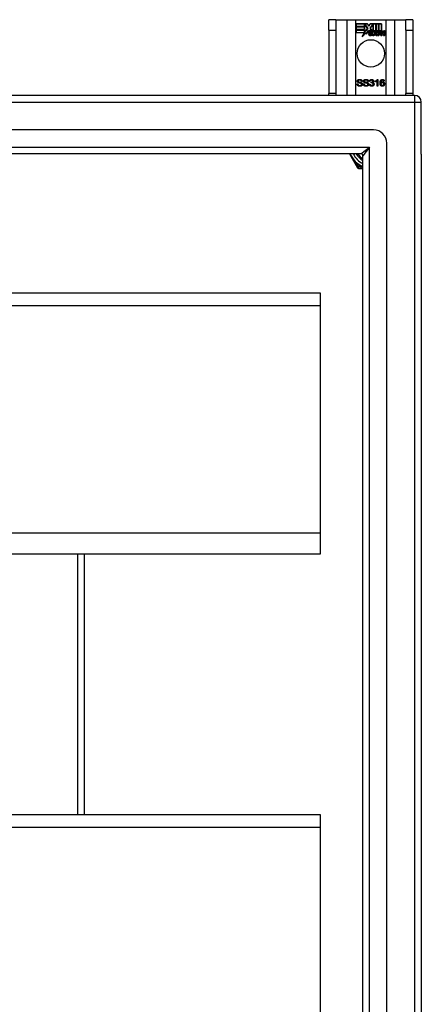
# Model space of a CAD drawing. Header units: inches. Extents: x 88 to 220, y 65 to 95.
# Tile 30 of 30: x 214 to 220, y 80 to 95. Entities that reach past the tile are written whole.
import ezdxf

# ---------------------------------------------------------------- set-up
doc = ezdxf.new("R2010")
doc.units = ezdxf.units.IN
doc.header["$MEASUREMENT"] = 0
doc.layers.add('Visible Edges(ANSI)', color=7, linetype='Continuous', lineweight=25)
doc.layers.add('Visible Tangent Edges(ANSI)', color=7, linetype='Continuous', lineweight=25)

msp = doc.modelspace()

# ---------------------------------------------------------------- linework, layer by layer
at = {"layer": 'Visible Edges(ANSI)'}
for p, q in [((218.829, 94.56), (218.724, 94.56)), ((218.724, 94.404), (218.724, 94.56)), ((218.829, 94.56), (218.829, 94.404)), ((218.829, 94.56), (218.993, 94.56)), ((218.993, 94.56), (219.127, 94.56)), ((219.127, 94.56), (219.57, 94.56)), ((219.132, 94.458), (219.132, 94.498)), ((219.132, 94.498), (219.3, 94.498)), ((219.133, 94.497), (219.133, 94.459)), ((219.299, 94.497), (219.133, 94.497)), ((219.255, 94.459), (219.255, 94.493)), ((219.255, 94.493), (219.26, 94.493)), ((219.259, 94.493), (219.256, 94.493)), ((219.256, 94.493), (219.256, 94.458)), ((219.302, 94.43), (219.259, 94.493)), ((219.26, 94.493), (219.303, 94.43)), ((219.322, 94.464), (219.299, 94.497)), ((219.3, 94.498), (219.322, 94.466)), ((219.322, 94.466), (219.339, 94.498)), ((219.34, 94.497), (219.322, 94.464)), ((219.339, 94.498), (219.423, 94.498)), ((219.382, 94.493), (219.339, 94.435)), ((219.339, 94.435), (219.382, 94.493)), ((219.422, 94.497), (219.34, 94.497)), ((219.385, 94.493), (219.382, 94.493)), ((219.382, 94.493), (219.386, 94.493)), ((219.385, 94.397), (219.385, 94.493)), ((219.386, 94.493), (219.386, 94.398)), ((219.422, 94.379), (219.422, 94.497)), ((219.423, 94.498), (219.423, 94.375)), ((219.428, 94.384), (219.428, 94.498)), ((219.428, 94.498), (219.465, 94.498)), ((219.429, 94.497), (219.429, 94.386)), ((219.464, 94.497), (219.429, 94.497)), ((219.464, 94.398), (219.464, 94.497)), ((219.465, 94.498), (219.465, 94.397)), ((219.47, 94.397), (219.47, 94.498)), ((219.47, 94.498), (219.507, 94.498)), ((219.471, 94.497), (219.471, 94.398)), ((219.507, 94.497), (219.471, 94.497)), ((219.507, 94.498), (219.507, 94.399)), ((219.507, 94.4), (219.507, 94.497)), ((219.57, 94.56), (219.705, 94.56)), ((219.705, 94.56), (219.869, 94.56)), ((219.869, 94.404), (219.869, 94.56)), ((219.974, 94.56), (219.869, 94.56)), ((219.974, 94.56), (219.974, 94.404)), ((218.724, 94.404), (218.724, 93.466)), ((218.829, 94.404), (218.829, 93.466)), ((219.256, 94.458), (219.132, 94.458)), ((219.132, 94.413), (219.132, 94.453)), ((219.132, 94.453), (219.256, 94.453)), ((219.256, 94.413), (219.132, 94.413)), ((219.132, 94.367), (219.132, 94.407)), ((219.132, 94.407), (219.256, 94.407)), ((219.254, 94.367), (219.132, 94.367)), ((219.133, 94.459), (219.255, 94.459)), ((219.133, 94.452), (219.133, 94.413)), ((219.255, 94.452), (219.133, 94.452)), ((219.133, 94.413), (219.255, 94.413)), ((219.255, 94.406), (219.133, 94.406)), ((219.133, 94.406), (219.133, 94.368)), ((219.133, 94.368), (219.255, 94.368)), ((219.223, 94.307), (219.254, 94.367)), ((219.277, 94.365), (219.223, 94.307)), ((219.255, 94.368), (219.226, 94.312)), ((219.226, 94.312), (219.278, 94.367)), ((219.255, 94.413), (219.255, 94.452)), ((219.255, 94.372), (219.255, 94.406)), ((219.257, 94.372), (219.255, 94.372)), ((219.256, 94.453), (219.256, 94.413)), ((219.256, 94.407), (219.256, 94.373)), ((219.256, 94.373), (219.257, 94.373)), ((219.257, 94.373), (219.275, 94.408)), ((219.275, 94.406), (219.257, 94.372)), ((219.275, 94.408), (219.277, 94.395)), ((219.277, 94.393), (219.275, 94.406)), ((219.277, 94.395), (219.302, 94.43)), ((219.303, 94.43), (219.277, 94.393)), ((219.28, 94.347), (219.277, 94.365)), ((219.278, 94.367), (219.28, 94.349)), ((219.28, 94.349), (219.319, 94.404)), ((219.319, 94.402), (219.28, 94.347)), ((219.319, 94.404), (219.328, 94.389)), ((219.328, 94.388), (219.319, 94.402)), ((219.332, 94.356), (219.378, 94.356)), ((219.378, 94.355), (219.332, 94.355)), ((219.365, 94.365), (219.333, 94.365)), ((219.334, 94.366), (219.364, 94.366)), ((219.339, 94.435), (219.365, 94.398)), ((219.364, 94.399), (219.339, 94.435)), ((219.369, 94.329), (219.369, 94.339)), ((219.37, 94.34), (219.37, 94.329)), ((219.377, 94.325), (219.407, 94.36)), ((219.408, 94.36), (219.378, 94.326)), ((219.413, 94.397), (219.385, 94.397)), ((219.386, 94.398), (219.414, 94.398)), ((219.407, 94.36), (219.39, 94.394)), ((219.39, 94.394), (219.41, 94.394)), ((219.391, 94.393), (219.408, 94.36)), ((219.41, 94.393), (219.391, 94.393)), ((219.396, 94.326), (219.413, 94.35)), ((219.414, 94.35), (219.397, 94.325)), ((219.41, 94.394), (219.42, 94.371)), ((219.42, 94.37), (219.41, 94.393)), ((219.423, 94.375), (219.413, 94.397)), ((219.413, 94.35), (219.417, 94.35)), ((219.414, 94.398), (219.422, 94.379)), ((219.417, 94.35), (219.414, 94.35)), ((219.426, 94.325), (219.417, 94.35)), ((219.417, 94.35), (219.427, 94.326)), ((219.42, 94.371), (219.423, 94.371)), ((219.423, 94.37), (219.42, 94.37)), ((219.423, 94.371), (219.439, 94.394)), ((219.44, 94.393), (219.423, 94.37)), ((219.437, 94.397), (219.428, 94.384)), ((219.429, 94.386), (219.437, 94.398)), ((219.46, 94.394), (219.429, 94.36)), ((219.429, 94.361), (219.458, 94.393)), ((219.445, 94.326), (219.429, 94.361)), ((219.429, 94.36), (219.446, 94.325)), ((219.437, 94.398), (219.464, 94.398)), ((219.465, 94.397), (219.437, 94.397)), ((219.439, 94.394), (219.46, 94.394)), ((219.458, 94.393), (219.44, 94.393)), ((219.455, 94.325), (219.467, 94.394)), ((219.468, 94.393), (219.456, 94.326)), ((219.467, 94.394), (219.481, 94.394)), ((219.48, 94.393), (219.468, 94.393)), ((219.486, 94.397), (219.47, 94.397)), ((219.471, 94.398), (219.487, 94.398)), ((219.471, 94.326), (219.476, 94.354)), ((219.476, 94.353), (219.471, 94.325)), ((219.479, 94.381), (219.48, 94.393)), ((219.484, 94.381), (219.479, 94.381)), ((219.481, 94.394), (219.48, 94.382)), ((219.48, 94.382), (219.484, 94.382)), ((219.485, 94.389), (219.486, 94.397)), ((219.487, 94.398), (219.486, 94.391)), ((219.497, 94.325), (219.505, 94.368)), ((219.506, 94.368), (219.498, 94.326)), ((219.513, 94.326), (219.518, 94.354)), ((219.519, 94.353), (219.514, 94.325)), ((219.539, 94.325), (219.547, 94.368)), ((219.548, 94.368), (219.54, 94.326)), ((219.555, 94.326), (219.563, 94.368)), ((219.564, 94.368), (219.556, 94.325)), ((219.869, 94.404), (219.869, 93.466)), ((219.974, 94.404), (219.974, 93.466)), ((219.397, 94.325), (219.377, 94.325)), ((219.378, 94.326), (219.396, 94.326)), ((219.446, 94.325), (219.426, 94.325)), ((219.427, 94.326), (219.445, 94.326)), ((219.471, 94.325), (219.455, 94.325)), ((219.456, 94.326), (219.471, 94.326)), ((219.514, 94.325), (219.497, 94.325)), ((219.498, 94.326), (219.513, 94.326)), ((219.556, 94.325), (219.539, 94.325)), ((219.54, 94.326), (219.555, 94.326)), ((219.145, 93.605), (219.158, 93.606)), ((219.222, 93.644), (219.209, 93.643)), ((219.238, 93.605), (219.251, 93.606)), ((219.315, 93.644), (219.302, 93.643)), ((219.331, 93.599), (219.344, 93.601)), ((219.345, 93.645), (219.332, 93.647)), ((219.356, 93.62), (219.357, 93.631)), ((219.418, 93.636), (219.418, 93.648)), ((219.443, 93.573), (219.443, 93.651)), ((219.447, 93.673), (219.455, 93.673)), ((219.455, 93.673), (219.455, 93.573)), ((219.55, 93.648), (219.538, 93.647)), ((218.724, 93.435), (218.724, 93.466)), ((218.829, 93.466), (218.829, 93.435)), ((219.455, 93.573), (219.443, 93.573)), ((219.869, 93.435), (219.869, 93.466)), ((219.974, 93.466), (219.974, 93.435)), ((220, 93.435), (154.198, 93.435)), ((220.099, 92.561), (220.099, 93.336)), ((219.39, 92.923), (154.807, 92.923)), ((219.587, 67.144), (219.587, 92.726)), ((219.202, 92.569), (154.996, 92.569)), ((219.032, 92.569), (219.133, 92.394)), ((219.233, 67.332), (219.233, 92.538)), ((220.099, 92.561), (220.099, 67.309)), ((219.133, 92.394), (219.151, 92.362)), ((219.168, 92.352), (219.205, 92.352)), ((219.205, 92.352), (219.233, 92.352)), ((154.965, 90.503), (218.599, 90.503)), ((218.599, 90.503), (218.599, 90.317)), ((218.599, 90.317), (218.599, 86.932)), ((218.599, 86.932), (218.599, 86.619)), ((218.599, 86.619), (154.965, 86.619)), ((215.099, 82.753), (215.099, 86.619)), ((154.965, 82.753), (218.599, 82.753)), ((218.599, 82.753), (218.599, 82.567)), ((218.599, 82.567), (218.599, 79.182))]:
    msp.add_line(p, q, dxfattribs=at)
at = {"layer": 'Visible Edges(ANSI)', "flags": 128}
for points in [[(219.188, 93.571), (219.185, 93.571), (219.181, 93.571), (219.178, 93.571), (219.175, 93.572), (219.173, 93.572), (219.17, 93.573), (219.167, 93.574), (219.165, 93.575), (219.163, 93.576), (219.161, 93.577), (219.159, 93.578), (219.157, 93.58), (219.155, 93.581), (219.154, 93.583), (219.152, 93.585), (219.151, 93.587), (219.15, 93.589), (219.148, 93.591), (219.148, 93.593), (219.147, 93.595), (219.146, 93.598), (219.146, 93.6), (219.145, 93.602), (219.145, 93.605)], [(219.149, 93.647), (219.149, 93.649), (219.149, 93.651), (219.15, 93.652), (219.15, 93.654), (219.151, 93.656), (219.151, 93.658), (219.152, 93.659), (219.153, 93.661), (219.154, 93.663), (219.156, 93.664), (219.157, 93.665), (219.159, 93.667), (219.16, 93.668), (219.162, 93.669), (219.164, 93.67), (219.166, 93.671), (219.168, 93.672), (219.17, 93.672), (219.172, 93.673), (219.175, 93.674), (219.177, 93.674), (219.179, 93.674), (219.182, 93.674), (219.184, 93.674)], [(219.163, 93.625), (219.162, 93.626), (219.161, 93.626), (219.16, 93.627), (219.159, 93.628), (219.158, 93.628), (219.157, 93.629), (219.156, 93.63), (219.155, 93.631), (219.154, 93.632), (219.154, 93.633), (219.153, 93.633), (219.152, 93.634), (219.152, 93.635), (219.151, 93.636), (219.151, 93.637), (219.151, 93.638), (219.15, 93.639), (219.15, 93.64), (219.15, 93.641), (219.149, 93.642), (219.149, 93.643), (219.149, 93.645), (219.149, 93.646), (219.149, 93.647)], [(219.158, 93.606), (219.158, 93.604), (219.158, 93.602), (219.159, 93.601), (219.159, 93.599), (219.16, 93.597), (219.16, 93.596), (219.161, 93.595), (219.162, 93.593), (219.163, 93.592), (219.164, 93.591), (219.165, 93.59), (219.166, 93.589), (219.167, 93.588), (219.169, 93.587), (219.17, 93.586), (219.172, 93.586), (219.174, 93.585), (219.175, 93.584), (219.177, 93.584), (219.179, 93.583), (219.181, 93.583), (219.183, 93.583), (219.185, 93.583), (219.187, 93.583)], [(219.185, 93.663), (219.183, 93.663), (219.181, 93.663), (219.179, 93.662), (219.177, 93.662), (219.176, 93.662), (219.174, 93.662), (219.173, 93.661), (219.172, 93.661), (219.17, 93.66), (219.169, 93.66), (219.168, 93.659), (219.167, 93.658), (219.166, 93.658), (219.166, 93.657), (219.165, 93.656), (219.164, 93.655), (219.164, 93.654), (219.163, 93.653), (219.163, 93.653), (219.162, 93.652), (219.162, 93.651), (219.162, 93.65), (219.162, 93.649), (219.162, 93.648)], [(219.162, 93.648), (219.162, 93.647), (219.162, 93.647), (219.162, 93.646), (219.162, 93.646), (219.162, 93.646), (219.162, 93.645), (219.162, 93.645), (219.162, 93.644), (219.162, 93.644), (219.162, 93.644), (219.162, 93.643), (219.163, 93.643), (219.163, 93.642), (219.163, 93.642), (219.163, 93.642), (219.163, 93.641), (219.164, 93.641), (219.164, 93.641), (219.164, 93.64), (219.164, 93.64), (219.165, 93.64), (219.165, 93.639), (219.165, 93.639), (219.166, 93.639)], [(219.2, 93.614), (219.2, 93.614), (219.199, 93.614), (219.198, 93.615), (219.197, 93.615), (219.195, 93.615), (219.194, 93.616), (219.192, 93.616), (219.191, 93.617), (219.189, 93.617), (219.187, 93.618), (219.185, 93.618), (219.183, 93.619), (219.18, 93.619), (219.178, 93.62), (219.176, 93.62), (219.174, 93.621), (219.172, 93.621), (219.171, 93.622), (219.169, 93.623), (219.168, 93.623), (219.166, 93.624), (219.165, 93.624), (219.164, 93.625), (219.163, 93.625)], [(219.166, 93.639), (219.166, 93.638), (219.167, 93.638), (219.168, 93.637), (219.17, 93.636), (219.171, 93.636), (219.173, 93.635), (219.174, 93.635), (219.176, 93.634), (219.178, 93.634), (219.181, 93.633), (219.183, 93.632), (219.186, 93.632), (219.188, 93.631), (219.191, 93.63), (219.193, 93.63), (219.195, 93.629), (219.197, 93.629), (219.199, 93.628), (219.201, 93.628), (219.203, 93.627), (219.204, 93.627), (219.206, 93.626), (219.207, 93.626), (219.208, 93.625)], [(219.184, 93.674), (219.187, 93.674), (219.19, 93.674), (219.192, 93.674), (219.195, 93.673), (219.197, 93.673), (219.199, 93.672), (219.202, 93.672), (219.204, 93.671), (219.206, 93.67), (219.208, 93.669), (219.21, 93.668), (219.211, 93.666), (219.213, 93.665), (219.214, 93.664), (219.216, 93.662), (219.217, 93.66), (219.218, 93.658), (219.219, 93.657), (219.22, 93.655), (219.221, 93.653), (219.221, 93.651), (219.221, 93.649), (219.222, 93.647), (219.222, 93.644)], [(219.209, 93.643), (219.209, 93.645), (219.209, 93.647), (219.208, 93.648), (219.208, 93.649), (219.208, 93.651), (219.207, 93.652), (219.206, 93.653), (219.206, 93.654), (219.205, 93.655), (219.204, 93.656), (219.203, 93.657), (219.202, 93.658), (219.201, 93.659), (219.2, 93.659), (219.199, 93.66), (219.198, 93.661), (219.196, 93.661), (219.195, 93.661), (219.193, 93.662), (219.192, 93.662), (219.19, 93.662), (219.188, 93.663), (219.187, 93.663), (219.185, 93.663)], [(219.225, 93.601), (219.225, 93.599), (219.225, 93.597), (219.224, 93.595), (219.224, 93.593), (219.223, 93.591), (219.222, 93.589), (219.221, 93.588), (219.22, 93.586), (219.219, 93.584), (219.218, 93.583), (219.216, 93.581), (219.215, 93.58), (219.213, 93.578), (219.211, 93.577), (219.209, 93.576), (219.207, 93.575), (219.205, 93.574), (219.203, 93.573), (219.2, 93.572), (219.198, 93.572), (219.196, 93.571), (219.193, 93.571), (219.191, 93.571), (219.188, 93.571)], [(219.212, 93.6), (219.212, 93.601), (219.212, 93.601), (219.212, 93.602), (219.212, 93.603), (219.212, 93.603), (219.211, 93.604), (219.211, 93.605), (219.211, 93.606), (219.211, 93.606), (219.21, 93.607), (219.21, 93.607), (219.209, 93.608), (219.209, 93.609), (219.208, 93.609), (219.208, 93.61), (219.207, 93.61), (219.207, 93.611), (219.206, 93.611), (219.205, 93.612), (219.204, 93.612), (219.203, 93.613), (219.202, 93.613), (219.201, 93.613), (219.2, 93.614)], [(219.208, 93.625), (219.209, 93.625), (219.211, 93.624), (219.212, 93.623), (219.213, 93.622), (219.214, 93.622), (219.215, 93.621), (219.216, 93.62), (219.217, 93.619), (219.218, 93.618), (219.219, 93.617), (219.22, 93.616), (219.221, 93.615), (219.221, 93.614), (219.222, 93.613), (219.223, 93.612), (219.223, 93.611), (219.223, 93.61), (219.224, 93.608), (219.224, 93.607), (219.224, 93.606), (219.225, 93.605), (219.225, 93.604), (219.225, 93.602), (219.225, 93.601)], [(219.281, 93.571), (219.278, 93.571), (219.275, 93.571), (219.272, 93.571), (219.269, 93.572), (219.266, 93.572), (219.263, 93.573), (219.261, 93.574), (219.258, 93.575), (219.256, 93.576), (219.254, 93.577), (219.252, 93.578), (219.25, 93.58), (219.248, 93.581), (219.247, 93.583), (219.245, 93.585), (219.244, 93.587), (219.243, 93.589), (219.242, 93.591), (219.241, 93.593), (219.24, 93.595), (219.239, 93.598), (219.239, 93.6), (219.239, 93.602), (219.238, 93.605)], [(219.242, 93.647), (219.242, 93.649), (219.242, 93.651), (219.243, 93.652), (219.243, 93.654), (219.244, 93.656), (219.245, 93.658), (219.245, 93.659), (219.246, 93.661), (219.248, 93.663), (219.249, 93.664), (219.25, 93.665), (219.252, 93.667), (219.253, 93.668), (219.255, 93.669), (219.257, 93.67), (219.259, 93.671), (219.261, 93.672), (219.263, 93.672), (219.266, 93.673), (219.268, 93.674), (219.27, 93.674), (219.273, 93.674), (219.275, 93.674), (219.277, 93.674)], [(219.256, 93.625), (219.255, 93.626), (219.254, 93.626), (219.253, 93.627), (219.252, 93.628), (219.251, 93.628), (219.25, 93.629), (219.249, 93.63), (219.248, 93.631), (219.248, 93.632), (219.247, 93.633), (219.246, 93.633), (219.246, 93.634), (219.245, 93.635), (219.245, 93.636), (219.244, 93.637), (219.244, 93.638), (219.243, 93.639), (219.243, 93.64), (219.243, 93.641), (219.243, 93.642), (219.242, 93.643), (219.242, 93.645), (219.242, 93.646), (219.242, 93.647)], [(219.251, 93.606), (219.251, 93.604), (219.252, 93.602), (219.252, 93.601), (219.252, 93.599), (219.253, 93.597), (219.254, 93.596), (219.254, 93.595), (219.255, 93.593), (219.256, 93.592), (219.257, 93.591), (219.258, 93.59), (219.259, 93.589), (219.261, 93.588), (219.262, 93.587), (219.263, 93.586), (219.265, 93.586), (219.267, 93.585), (219.269, 93.584), (219.271, 93.584), (219.272, 93.583), (219.274, 93.583), (219.276, 93.583), (219.278, 93.583), (219.281, 93.583)], [(219.278, 93.663), (219.276, 93.663), (219.274, 93.663), (219.272, 93.662), (219.271, 93.662), (219.269, 93.662), (219.268, 93.662), (219.266, 93.661), (219.265, 93.661), (219.264, 93.66), (219.262, 93.66), (219.261, 93.659), (219.26, 93.658), (219.26, 93.658), (219.259, 93.657), (219.258, 93.656), (219.257, 93.655), (219.257, 93.654), (219.256, 93.653), (219.256, 93.653), (219.256, 93.652), (219.255, 93.651), (219.255, 93.65), (219.255, 93.649), (219.255, 93.648)], [(219.255, 93.648), (219.255, 93.647), (219.255, 93.647), (219.255, 93.646), (219.255, 93.646), (219.255, 93.646), (219.255, 93.645), (219.255, 93.645), (219.255, 93.644), (219.255, 93.644), (219.256, 93.644), (219.256, 93.643), (219.256, 93.643), (219.256, 93.642), (219.256, 93.642), (219.256, 93.642), (219.257, 93.641), (219.257, 93.641), (219.257, 93.641), (219.257, 93.64), (219.258, 93.64), (219.258, 93.64), (219.258, 93.639), (219.258, 93.639), (219.259, 93.639)], [(219.294, 93.614), (219.293, 93.614), (219.292, 93.614), (219.291, 93.615), (219.29, 93.615), (219.289, 93.615), (219.287, 93.616), (219.286, 93.616), (219.284, 93.617), (219.282, 93.617), (219.28, 93.618), (219.278, 93.618), (219.276, 93.619), (219.273, 93.619), (219.271, 93.62), (219.269, 93.62), (219.267, 93.621), (219.266, 93.621), (219.264, 93.622), (219.262, 93.623), (219.261, 93.623), (219.26, 93.624), (219.258, 93.624), (219.257, 93.625), (219.256, 93.625)], [(219.259, 93.639), (219.26, 93.638), (219.26, 93.638), (219.261, 93.637), (219.263, 93.636), (219.264, 93.636), (219.266, 93.635), (219.268, 93.635), (219.269, 93.634), (219.272, 93.634), (219.274, 93.633), (219.276, 93.632), (219.279, 93.632), (219.281, 93.631), (219.284, 93.63), (219.286, 93.63), (219.289, 93.629), (219.291, 93.629), (219.293, 93.628), (219.294, 93.628), (219.296, 93.627), (219.297, 93.627), (219.299, 93.626), (219.3, 93.626), (219.301, 93.625)], [(219.277, 93.674), (219.28, 93.674), (219.283, 93.674), (219.285, 93.674), (219.288, 93.673), (219.29, 93.673), (219.293, 93.672), (219.295, 93.672), (219.297, 93.671), (219.299, 93.67), (219.301, 93.669), (219.303, 93.668), (219.305, 93.666), (219.306, 93.665), (219.308, 93.664), (219.309, 93.662), (219.31, 93.66), (219.311, 93.658), (219.312, 93.657), (219.313, 93.655), (219.314, 93.653), (219.314, 93.651), (219.315, 93.649), (219.315, 93.647), (219.315, 93.644)], [(219.302, 93.643), (219.302, 93.645), (219.302, 93.647), (219.302, 93.648), (219.301, 93.649), (219.301, 93.651), (219.3, 93.652), (219.3, 93.653), (219.299, 93.654), (219.298, 93.655), (219.297, 93.656), (219.296, 93.657), (219.296, 93.658), (219.294, 93.659), (219.293, 93.659), (219.292, 93.66), (219.291, 93.661), (219.29, 93.661), (219.288, 93.661), (219.287, 93.662), (219.285, 93.662), (219.283, 93.662), (219.282, 93.663), (219.28, 93.663), (219.278, 93.663)], [(219.318, 93.601), (219.318, 93.599), (219.318, 93.597), (219.317, 93.595), (219.317, 93.593), (219.316, 93.591), (219.316, 93.589), (219.315, 93.588), (219.314, 93.586), (219.312, 93.584), (219.311, 93.583), (219.31, 93.581), (219.308, 93.58), (219.306, 93.578), (219.304, 93.577), (219.302, 93.576), (219.3, 93.575), (219.298, 93.574), (219.296, 93.573), (219.294, 93.572), (219.291, 93.572), (219.289, 93.571), (219.286, 93.571), (219.284, 93.571), (219.281, 93.571)], [(219.305, 93.6), (219.305, 93.601), (219.305, 93.601), (219.305, 93.602), (219.305, 93.603), (219.305, 93.603), (219.305, 93.604), (219.304, 93.605), (219.304, 93.606), (219.304, 93.606), (219.303, 93.607), (219.303, 93.607), (219.303, 93.608), (219.302, 93.609), (219.302, 93.609), (219.301, 93.61), (219.3, 93.61), (219.3, 93.611), (219.299, 93.611), (219.298, 93.612), (219.297, 93.612), (219.297, 93.613), (219.296, 93.613), (219.295, 93.613), (219.294, 93.614)], [(219.301, 93.625), (219.303, 93.625), (219.304, 93.624), (219.305, 93.623), (219.306, 93.622), (219.308, 93.622), (219.309, 93.621), (219.31, 93.62), (219.311, 93.619), (219.312, 93.618), (219.312, 93.617), (219.313, 93.616), (219.314, 93.615), (219.315, 93.614), (219.315, 93.613), (219.316, 93.612), (219.316, 93.611), (219.317, 93.61), (219.317, 93.608), (219.317, 93.607), (219.318, 93.606), (219.318, 93.605), (219.318, 93.604), (219.318, 93.602), (219.318, 93.601)], [(219.332, 93.647), (219.333, 93.649), (219.333, 93.651), (219.334, 93.653), (219.335, 93.655), (219.335, 93.656), (219.336, 93.658), (219.337, 93.66), (219.338, 93.661), (219.339, 93.662), (219.34, 93.664), (219.341, 93.665), (219.343, 93.666), (219.344, 93.667), (219.346, 93.668), (219.347, 93.669), (219.348, 93.67), (219.35, 93.671), (219.352, 93.671), (219.353, 93.672), (219.355, 93.672), (219.357, 93.673), (219.359, 93.673), (219.361, 93.673), (219.363, 93.673)], [(219.344, 93.601), (219.344, 93.599), (219.344, 93.597), (219.345, 93.596), (219.345, 93.594), (219.346, 93.593), (219.346, 93.592), (219.347, 93.591), (219.348, 93.589), (219.348, 93.588), (219.349, 93.587), (219.35, 93.586), (219.351, 93.586), (219.352, 93.585), (219.352, 93.584), (219.353, 93.584), (219.354, 93.583), (219.355, 93.583), (219.356, 93.582), (219.357, 93.582), (219.358, 93.582), (219.36, 93.581), (219.361, 93.581), (219.362, 93.581), (219.363, 93.581)], [(219.363, 93.663), (219.362, 93.663), (219.361, 93.663), (219.359, 93.663), (219.358, 93.662), (219.357, 93.662), (219.356, 93.662), (219.355, 93.661), (219.354, 93.661), (219.353, 93.66), (219.353, 93.66), (219.352, 93.659), (219.351, 93.658), (219.35, 93.658), (219.349, 93.657), (219.349, 93.656), (219.348, 93.655), (219.348, 93.654), (219.347, 93.653), (219.346, 93.652), (219.346, 93.65), (219.346, 93.649), (219.345, 93.648), (219.345, 93.646), (219.345, 93.645)], [(219.364, 93.621), (219.364, 93.621), (219.364, 93.621), (219.363, 93.621), (219.363, 93.621), (219.363, 93.621), (219.362, 93.621), (219.362, 93.621), (219.362, 93.621), (219.361, 93.621), (219.361, 93.621), (219.361, 93.621), (219.36, 93.621), (219.36, 93.621), (219.36, 93.621), (219.359, 93.621), (219.359, 93.621), (219.358, 93.621), (219.358, 93.621), (219.358, 93.621), (219.357, 93.62), (219.357, 93.62), (219.356, 93.62), (219.356, 93.62), (219.356, 93.62)], [(219.357, 93.631), (219.357, 93.631), (219.357, 93.631), (219.357, 93.631), (219.357, 93.631), (219.357, 93.631), (219.357, 93.631), (219.358, 93.631), (219.358, 93.631), (219.358, 93.631), (219.358, 93.631), (219.358, 93.631), (219.358, 93.631), (219.358, 93.631), (219.358, 93.631), (219.358, 93.631), (219.358, 93.631), (219.358, 93.631), (219.358, 93.631), (219.358, 93.631), (219.359, 93.631), (219.359, 93.631), (219.359, 93.631), (219.359, 93.631), (219.359, 93.631)], [(219.359, 93.631), (219.36, 93.631), (219.361, 93.631), (219.363, 93.631), (219.364, 93.631), (219.365, 93.631), (219.366, 93.632), (219.367, 93.632), (219.369, 93.632), (219.37, 93.633), (219.371, 93.633), (219.372, 93.634), (219.373, 93.635), (219.374, 93.635), (219.375, 93.636), (219.376, 93.637), (219.376, 93.638), (219.377, 93.639), (219.378, 93.64), (219.378, 93.641), (219.379, 93.642), (219.379, 93.643), (219.379, 93.645), (219.379, 93.646), (219.379, 93.647)], [(219.363, 93.673), (219.365, 93.673), (219.367, 93.673), (219.369, 93.673), (219.37, 93.672), (219.372, 93.672), (219.374, 93.671), (219.376, 93.67), (219.378, 93.669), (219.379, 93.669), (219.381, 93.668), (219.382, 93.667), (219.384, 93.665), (219.385, 93.664), (219.386, 93.663), (219.387, 93.661), (219.388, 93.66), (219.389, 93.658), (219.39, 93.657), (219.39, 93.655), (219.391, 93.654), (219.391, 93.652), (219.392, 93.65), (219.392, 93.649), (219.392, 93.647)], [(219.379, 93.647), (219.379, 93.648), (219.379, 93.65), (219.379, 93.651), (219.379, 93.652), (219.378, 93.653), (219.378, 93.654), (219.378, 93.654), (219.377, 93.655), (219.377, 93.656), (219.376, 93.657), (219.375, 93.658), (219.375, 93.659), (219.374, 93.659), (219.373, 93.66), (219.372, 93.66), (219.371, 93.661), (219.37, 93.661), (219.369, 93.662), (219.368, 93.662), (219.367, 93.662), (219.366, 93.663), (219.365, 93.663), (219.364, 93.663), (219.363, 93.663)], [(219.397, 93.602), (219.397, 93.6), (219.396, 93.598), (219.396, 93.596), (219.396, 93.594), (219.395, 93.592), (219.394, 93.59), (219.393, 93.588), (219.392, 93.587), (219.391, 93.585), (219.39, 93.583), (219.389, 93.582), (219.387, 93.58), (219.386, 93.579), (219.384, 93.577), (219.382, 93.576), (219.38, 93.575), (219.378, 93.574), (219.376, 93.573), (219.374, 93.573), (219.372, 93.572), (219.37, 93.572), (219.368, 93.571), (219.365, 93.571), (219.363, 93.571)], [(219.363, 93.581), (219.365, 93.581), (219.366, 93.581), (219.367, 93.581), (219.369, 93.582), (219.37, 93.582), (219.371, 93.583), (219.372, 93.583), (219.373, 93.584), (219.375, 93.584), (219.376, 93.585), (219.377, 93.586), (219.378, 93.587), (219.379, 93.588), (219.38, 93.589), (219.38, 93.59), (219.381, 93.591), (219.382, 93.593), (219.382, 93.594), (219.383, 93.595), (219.383, 93.596), (219.383, 93.598), (219.384, 93.599), (219.384, 93.601), (219.384, 93.602)], [(219.384, 93.602), (219.384, 93.603), (219.384, 93.605), (219.383, 93.606), (219.383, 93.607), (219.383, 93.608), (219.382, 93.61), (219.382, 93.611), (219.381, 93.612), (219.381, 93.613), (219.38, 93.614), (219.379, 93.615), (219.378, 93.616), (219.377, 93.617), (219.376, 93.618), (219.375, 93.618), (219.374, 93.619), (219.373, 93.62), (219.372, 93.62), (219.371, 93.62), (219.369, 93.621), (219.368, 93.621), (219.367, 93.621), (219.366, 93.621), (219.364, 93.621)], [(219.392, 93.647), (219.392, 93.646), (219.392, 93.645), (219.392, 93.644), (219.391, 93.643), (219.391, 93.642), (219.391, 93.641), (219.391, 93.64), (219.39, 93.639), (219.39, 93.638), (219.389, 93.637), (219.389, 93.636), (219.388, 93.635), (219.388, 93.634), (219.387, 93.634), (219.386, 93.633), (219.386, 93.632), (219.385, 93.631), (219.384, 93.63), (219.383, 93.63), (219.382, 93.629), (219.381, 93.629), (219.38, 93.628), (219.379, 93.627), (219.378, 93.627)], [(219.378, 93.627), (219.38, 93.626), (219.381, 93.626), (219.382, 93.626), (219.384, 93.625), (219.385, 93.624), (219.386, 93.624), (219.387, 93.623), (219.388, 93.622), (219.389, 93.621), (219.39, 93.62), (219.391, 93.619), (219.392, 93.618), (219.393, 93.617), (219.393, 93.616), (219.394, 93.615), (219.395, 93.614), (219.395, 93.612), (219.396, 93.611), (219.396, 93.61), (219.396, 93.608), (219.396, 93.607), (219.397, 93.605), (219.397, 93.604), (219.397, 93.602)], [(219.418, 93.648), (219.42, 93.649), (219.422, 93.65), (219.423, 93.65), (219.425, 93.651), (219.426, 93.652), (219.428, 93.653), (219.429, 93.654), (219.431, 93.655), (219.432, 93.656), (219.434, 93.657), (219.435, 93.658), (219.436, 93.66), (219.437, 93.661), (219.439, 93.662), (219.44, 93.663), (219.441, 93.664), (219.442, 93.665), (219.443, 93.666), (219.444, 93.668), (219.444, 93.669), (219.445, 93.67), (219.446, 93.671), (219.447, 93.672), (219.447, 93.673)], [(219.443, 93.651), (219.442, 93.65), (219.441, 93.649), (219.44, 93.649), (219.44, 93.648), (219.439, 93.647), (219.438, 93.647), (219.437, 93.646), (219.436, 93.645), (219.435, 93.645), (219.433, 93.644), (219.432, 93.643), (219.431, 93.642), (219.43, 93.642), (219.429, 93.641), (219.428, 93.64), (219.427, 93.64), (219.425, 93.639), (219.424, 93.639), (219.423, 93.638), (219.422, 93.638), (219.421, 93.637), (219.42, 93.637), (219.419, 93.636), (219.418, 93.636)], [(219.486, 93.619), (219.486, 93.622), (219.486, 93.624), (219.486, 93.626), (219.486, 93.629), (219.486, 93.631), (219.487, 93.633), (219.487, 93.635), (219.487, 93.637), (219.488, 93.639), (219.488, 93.641), (219.488, 93.643), (219.489, 93.644), (219.489, 93.646), (219.49, 93.648), (219.49, 93.649), (219.491, 93.651), (219.491, 93.653), (219.492, 93.654), (219.493, 93.655), (219.493, 93.657), (219.494, 93.658), (219.495, 93.659), (219.496, 93.66), (219.497, 93.662)], [(219.521, 93.571), (219.518, 93.571), (219.516, 93.571), (219.513, 93.572), (219.511, 93.572), (219.509, 93.573), (219.507, 93.574), (219.505, 93.575), (219.503, 93.576), (219.501, 93.577), (219.499, 93.579), (219.497, 93.58), (219.496, 93.582), (219.494, 93.584), (219.493, 93.586), (219.491, 93.589), (219.49, 93.591), (219.489, 93.594), (219.488, 93.597), (219.488, 93.6), (219.487, 93.604), (219.487, 93.607), (219.486, 93.611), (219.486, 93.615), (219.486, 93.619)], [(219.497, 93.662), (219.498, 93.662), (219.498, 93.663), (219.499, 93.664), (219.5, 93.665), (219.501, 93.666), (219.502, 93.667), (219.503, 93.667), (219.504, 93.668), (219.505, 93.669), (219.506, 93.669), (219.507, 93.67), (219.508, 93.67), (219.509, 93.671), (219.51, 93.671), (219.511, 93.671), (219.512, 93.672), (219.513, 93.672), (219.514, 93.672), (219.516, 93.673), (219.517, 93.673), (219.518, 93.673), (219.519, 93.673), (219.521, 93.673), (219.522, 93.673)], [(219.511, 93.66), (219.51, 93.659), (219.509, 93.658), (219.508, 93.657), (219.507, 93.656), (219.506, 93.655), (219.506, 93.654), (219.505, 93.653), (219.504, 93.652), (219.504, 93.651), (219.503, 93.65), (219.502, 93.649), (219.502, 93.647), (219.501, 93.646), (219.501, 93.644), (219.5, 93.643), (219.5, 93.641), (219.499, 93.639), (219.499, 93.637), (219.499, 93.635), (219.499, 93.633), (219.498, 93.631), (219.498, 93.629), (219.498, 93.627), (219.498, 93.624)], [(219.498, 93.624), (219.499, 93.625), (219.5, 93.626), (219.501, 93.627), (219.501, 93.628), (219.502, 93.629), (219.503, 93.63), (219.504, 93.631), (219.505, 93.632), (219.506, 93.632), (219.507, 93.633), (219.508, 93.634), (219.509, 93.634), (219.51, 93.635), (219.511, 93.635), (219.512, 93.636), (219.513, 93.636), (219.515, 93.636), (219.516, 93.637), (219.517, 93.637), (219.518, 93.637), (219.519, 93.637), (219.52, 93.637), (219.521, 93.637), (219.523, 93.637)], [(219.52, 93.627), (219.519, 93.627), (219.517, 93.626), (219.516, 93.626), (219.515, 93.626), (219.514, 93.626), (219.512, 93.625), (219.511, 93.625), (219.51, 93.624), (219.509, 93.623), (219.508, 93.622), (219.507, 93.622), (219.506, 93.621), (219.505, 93.62), (219.504, 93.619), (219.503, 93.617), (219.503, 93.616), (219.502, 93.615), (219.502, 93.614), (219.501, 93.612), (219.501, 93.611), (219.5, 93.61), (219.5, 93.608), (219.5, 93.607), (219.5, 93.605)], [(219.5, 93.605), (219.5, 93.603), (219.5, 93.602), (219.5, 93.6), (219.501, 93.599), (219.501, 93.597), (219.502, 93.596), (219.502, 93.594), (219.503, 93.593), (219.504, 93.591), (219.504, 93.59), (219.505, 93.589), (219.506, 93.588), (219.507, 93.587), (219.508, 93.586), (219.509, 93.585), (219.51, 93.584), (219.512, 93.583), (219.513, 93.583), (219.514, 93.582), (219.515, 93.582), (219.517, 93.581), (219.518, 93.581), (219.519, 93.581), (219.52, 93.581)], [(219.521, 93.663), (219.521, 93.663), (219.52, 93.663), (219.52, 93.663), (219.519, 93.663), (219.519, 93.663), (219.518, 93.663), (219.518, 93.663), (219.517, 93.663), (219.517, 93.662), (219.516, 93.662), (219.516, 93.662), (219.516, 93.662), (219.515, 93.662), (219.515, 93.662), (219.514, 93.662), (219.514, 93.661), (219.514, 93.661), (219.513, 93.661), (219.513, 93.661), (219.512, 93.661), (219.512, 93.66), (219.512, 93.66), (219.511, 93.66), (219.511, 93.66)], [(219.539, 93.604), (219.539, 93.606), (219.539, 93.608), (219.539, 93.609), (219.539, 93.611), (219.538, 93.612), (219.538, 93.614), (219.538, 93.615), (219.537, 93.616), (219.536, 93.617), (219.536, 93.619), (219.535, 93.62), (219.534, 93.621), (219.533, 93.622), (219.532, 93.622), (219.531, 93.623), (219.53, 93.624), (219.529, 93.625), (219.528, 93.625), (219.527, 93.626), (219.525, 93.626), (219.524, 93.626), (219.523, 93.626), (219.521, 93.627), (219.52, 93.627)], [(219.52, 93.581), (219.522, 93.581), (219.523, 93.581), (219.524, 93.581), (219.525, 93.582), (219.527, 93.582), (219.528, 93.583), (219.529, 93.583), (219.53, 93.584), (219.531, 93.585), (219.532, 93.585), (219.533, 93.586), (219.534, 93.587), (219.535, 93.588), (219.536, 93.59), (219.536, 93.591), (219.537, 93.592), (219.538, 93.593), (219.538, 93.595), (219.538, 93.596), (219.539, 93.598), (219.539, 93.599), (219.539, 93.601), (219.539, 93.603), (219.539, 93.604)], [(219.533, 93.658), (219.533, 93.658), (219.533, 93.659), (219.532, 93.659), (219.532, 93.659), (219.531, 93.66), (219.531, 93.66), (219.53, 93.66), (219.53, 93.661), (219.529, 93.661), (219.529, 93.661), (219.528, 93.661), (219.528, 93.662), (219.527, 93.662), (219.527, 93.662), (219.526, 93.662), (219.526, 93.662), (219.525, 93.662), (219.525, 93.663), (219.524, 93.663), (219.524, 93.663), (219.523, 93.663), (219.522, 93.663), (219.522, 93.663), (219.521, 93.663)], [(219.552, 93.605), (219.552, 93.603), (219.552, 93.6), (219.552, 93.598), (219.551, 93.596), (219.55, 93.594), (219.55, 93.592), (219.549, 93.59), (219.548, 93.588), (219.547, 93.586), (219.546, 93.584), (219.545, 93.582), (219.543, 93.58), (219.542, 93.579), (219.54, 93.578), (219.539, 93.576), (219.537, 93.575), (219.535, 93.574), (219.533, 93.573), (219.531, 93.573), (219.529, 93.572), (219.527, 93.572), (219.525, 93.571), (219.523, 93.571), (219.521, 93.571)], [(219.522, 93.673), (219.524, 93.673), (219.526, 93.673), (219.528, 93.673), (219.529, 93.672), (219.531, 93.672), (219.533, 93.671), (219.534, 93.671), (219.536, 93.67), (219.537, 93.669), (219.539, 93.668), (219.54, 93.667), (219.541, 93.666), (219.542, 93.665), (219.544, 93.664), (219.545, 93.663), (219.546, 93.661), (219.546, 93.66), (219.547, 93.658), (219.548, 93.657), (219.549, 93.655), (219.549, 93.654), (219.55, 93.652), (219.55, 93.65), (219.55, 93.648)], [(219.523, 93.637), (219.525, 93.637), (219.526, 93.637), (219.528, 93.637), (219.53, 93.636), (219.532, 93.636), (219.534, 93.635), (219.536, 93.634), (219.537, 93.633), (219.539, 93.632), (219.54, 93.631), (219.542, 93.63), (219.543, 93.628), (219.545, 93.627), (219.546, 93.625), (219.547, 93.624), (219.548, 93.622), (219.549, 93.62), (219.55, 93.618), (219.551, 93.616), (219.551, 93.614), (219.552, 93.612), (219.552, 93.61), (219.552, 93.607), (219.552, 93.605)], [(219.538, 93.647), (219.538, 93.648), (219.538, 93.648), (219.538, 93.649), (219.538, 93.649), (219.537, 93.65), (219.537, 93.65), (219.537, 93.651), (219.537, 93.651), (219.537, 93.652), (219.537, 93.652), (219.536, 93.653), (219.536, 93.653), (219.536, 93.654), (219.536, 93.654), (219.536, 93.655), (219.535, 93.655), (219.535, 93.655), (219.535, 93.656), (219.535, 93.656), (219.534, 93.656), (219.534, 93.657), (219.534, 93.657), (219.534, 93.657), (219.533, 93.658)], [(219.187, 93.583), (219.189, 93.583), (219.191, 93.583), (219.193, 93.583), (219.194, 93.583), (219.196, 93.584), (219.198, 93.584), (219.199, 93.584), (219.201, 93.585), (219.202, 93.586), (219.203, 93.586), (219.205, 93.587), (219.206, 93.588), (219.207, 93.588), (219.208, 93.589), (219.209, 93.59), (219.209, 93.591), (219.21, 93.592), (219.211, 93.593), (219.211, 93.594), (219.211, 93.595), (219.212, 93.596), (219.212, 93.597), (219.212, 93.599), (219.212, 93.6)], [(219.281, 93.583), (219.282, 93.583), (219.284, 93.583), (219.286, 93.583), (219.288, 93.583), (219.289, 93.584), (219.291, 93.584), (219.292, 93.584), (219.294, 93.585), (219.295, 93.586), (219.297, 93.586), (219.298, 93.587), (219.299, 93.588), (219.3, 93.588), (219.301, 93.589), (219.302, 93.59), (219.303, 93.591), (219.303, 93.592), (219.304, 93.593), (219.304, 93.594), (219.305, 93.595), (219.305, 93.596), (219.305, 93.597), (219.305, 93.599), (219.305, 93.6)], [(219.363, 93.571), (219.361, 93.571), (219.359, 93.571), (219.357, 93.571), (219.355, 93.572), (219.353, 93.572), (219.351, 93.573), (219.349, 93.574), (219.347, 93.574), (219.346, 93.575), (219.344, 93.576), (219.343, 93.578), (219.341, 93.579), (219.34, 93.58), (219.338, 93.582), (219.337, 93.583), (219.336, 93.585), (219.335, 93.586), (219.334, 93.588), (219.334, 93.59), (219.333, 93.591), (219.332, 93.593), (219.332, 93.595), (219.332, 93.597), (219.331, 93.599)]]:
    msp.add_lwpolyline(points, dxfattribs=at)
at = {"layer": 'Visible Edges(ANSI)'}
msp.add_circle((219.349, 94.06), 0.203, dxfattribs=at)
for centre, radius, start, end in [((219.365, 94.349), 0.0498, 134.1684, 176.5646), ((219.34, 94.35), 0.0247, 176.5646, 261.5605), ((219.365, 94.349), 0.049, 134.1684, 176.5646), ((219.34, 94.35), 0.0239, 176.5646, 261.5605), ((219.356, 94.358), 0.042, 79.6582, 131.9139), ((219.356, 94.358), 0.0412, 77.079, 133.1785), ((219.356, 94.358), 0.0374, 80.4085, 134.1684), ((219.356, 94.358), 0.0366, 80.3604, 134.1684), ((219.344, 94.352), 0.0127, 160.9907, 244.6784), ((219.344, 94.352), 0.012, 163.5261, 244.6784), ((219.355, 94.364), 0.0217, 109.3797, 175.226), ((219.355, 94.364), 0.021, 109.3797, 172.9975), ((219.355, 94.375), 0.0391, 244.6784, 290.9242), ((219.355, 94.375), 0.0384, 244.6784, 292.5609), ((219.353, 94.37), 0.0144, 51.1652, 109.3797), ((219.353, 94.37), 0.0137, 51.1652, 109.3797), ((219.354, 94.372), 0.0119, 331.4547, 51.1652), ((219.361, 94.376), 0.019, 23.8445, 85.0802), ((219.361, 94.376), 0.0183, 23.8445, 85.1757), ((219.354, 94.372), 0.0127, 329.421, 51.1652), ((219.346, 94.369), 0.0345, 336.9643, 23.8445), ((219.346, 94.369), 0.0353, 336.1555, 23.8445), ((219.534, 94.343), 0.0589, 147.5992, 170), ((219.534, 94.343), 0.0581, 147.5992, 170), ((219.509, 94.365), 0.03, 89.4776, 147.4114), ((219.509, 94.365), 0.0293, 89.4776, 148.2123), ((219.498, 94.366), 0.0165, 96.03, 147.5992), ((219.507, 94.369), 0.03, 88.7952, 136.5849), ((219.498, 94.366), 0.0157, 96.03, 147.5992), ((219.507, 94.369), 0.0307, 90.2222, 132.7339), ((219.497, 94.374), 0.0075, 23.5571, 96.03), ((219.497, 94.374), 0.00825, 23.5571, 96.03), ((219.49, 94.371), 0.0154, 350, 23.5571), ((219.49, 94.371), 0.0161, 350, 23.5571), ((219.509, 94.383), 0.0127, 16.9928, 89.4776), ((219.509, 94.383), 0.0119, 16.9928, 89.4776), ((219.576, 94.344), 0.0589, 148.5524, 170.8204), ((219.576, 94.344), 0.0581, 148.5584, 170.8257), ((219.487, 94.376), 0.036, 3.6169, 16.9928), ((219.487, 94.376), 0.0353, 357.7769, 16.9928), ((219.55, 94.365), 0.0299, 89.6788, 160.8136), ((219.55, 94.365), 0.0307, 89.6788, 153.9508), ((219.54, 94.366), 0.0165, 96.1027, 147.6301), ((219.54, 94.366), 0.0157, 96.1027, 147.6083), ((219.539, 94.374), 0.0075, 23.5487, 96.1027), ((219.539, 94.374), 0.00825, 23.5487, 96.1027), ((219.532, 94.371), 0.0154, 349.9922, 23.5487), ((219.532, 94.371), 0.0161, 350.0076, 23.5487), ((219.551, 94.382), 0.0131, 18.4748, 89.6788), ((219.551, 94.382), 0.0124, 18.4748, 89.6788), ((219.529, 94.375), 0.0352, 349, 18.4748), ((219.529, 94.375), 0.036, 349, 18.4748), ((219.347, 94.401), 0.0759, 261.5605, 287.3343), ((219.347, 94.401), 0.0751, 261.5605, 286.9141), ((220, 93.336), 0.099, 0, 90), ((219.39, 92.726), 0.197, 0, 90), ((219.349, 92.685), 0.325, 200.9514, 249.0486), ((219.349, 92.685), 0.226, 210.8668, 239.1332), ((219.202, 92.538), 0.031, 0, 90), ((219.168, 92.372), 0.0197, 210, 270)]:
    msp.add_arc(centre, radius, start, end, dxfattribs=at)
at = {"layer": 'Visible Tangent Edges(ANSI)'}
for p, q in [((218.993, 94.56), (218.993, 93.435)), ((219.127, 93.435), (219.127, 94.56)), ((219.57, 94.56), (219.57, 93.435)), ((219.705, 93.435), (219.705, 94.56)), ((218.724, 94.404), (218.829, 94.404)), ((219.869, 94.404), (219.974, 94.404)), ((218.829, 93.466), (218.724, 93.466)), ((219.974, 93.466), (219.869, 93.466)), ((154.198, 93.336), (220, 93.336)), ((220, 93.435), (220, 93.336)), ((220, 93.336), (220, 66.534)), ((220, 93.336), (220.099, 93.336)), ((154.866, 92.668), (219.332, 92.668)), ((219.202, 92.569), (219.332, 92.668)), ((219.332, 92.668), (219.233, 92.538)), ((219.332, 67.202), (219.332, 92.668)), ((219.133, 92.394), (219.15, 92.404)), ((219.168, 92.372), (219.15, 92.404)), ((219.168, 92.372), (219.151, 92.362)), ((219.168, 92.352), (219.168, 92.372)), ((219.205, 92.372), (219.168, 92.372)), ((219.205, 92.352), (219.205, 92.372)), ((154.965, 90.317), (218.599, 90.317)), ((218.599, 86.932), (154.965, 86.932)), ((215, 82.753), (215, 86.619)), ((154.965, 82.567), (218.599, 82.567))]:
    msp.add_line(p, q, dxfattribs=at)
at = {"layer": 'Visible Tangent Edges(ANSI)', "flags": 128}
for points in [[(219.15, 92.404), (219.144, 92.41), (219.139, 92.416), (219.134, 92.422), (219.129, 92.428), (219.124, 92.434), (219.119, 92.44), (219.114, 92.447), (219.109, 92.453), (219.104, 92.46), (219.099, 92.466), (219.094, 92.473), (219.09, 92.48), (219.085, 92.487), (219.08, 92.494), (219.076, 92.501), (219.071, 92.509), (219.067, 92.516), (219.062, 92.524), (219.058, 92.531), (219.054, 92.539), (219.05, 92.546), (219.046, 92.554), (219.042, 92.561), (219.039, 92.569)], [(219.233, 92.367), (219.231, 92.367), (219.23, 92.367), (219.229, 92.367), (219.228, 92.368), (219.227, 92.368), (219.225, 92.368), (219.224, 92.368), (219.223, 92.369), (219.222, 92.369), (219.221, 92.369), (219.22, 92.369), (219.219, 92.369), (219.217, 92.37), (219.216, 92.37), (219.215, 92.37), (219.214, 92.37), (219.213, 92.371), (219.212, 92.371), (219.21, 92.371), (219.209, 92.371), (219.208, 92.371), (219.207, 92.372), (219.206, 92.372), (219.205, 92.372)]]:
    msp.add_lwpolyline(points, dxfattribs=at)
at = {"layer": 'Visible Tangent Edges(ANSI)'}
for radius, start, end in [(0.285, 204.01, 245.99), (0.246, 208.1642, 241.8358), (0.344, 234.6913, 245.3087)]:
    msp.add_arc((219.349, 92.685), radius, start, end, dxfattribs=at)

doc.saveas('drawing.dxf')
